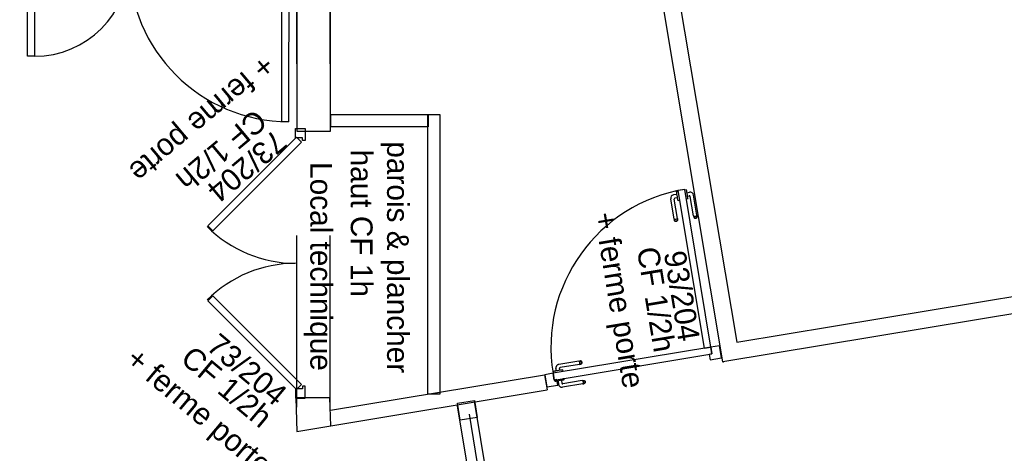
# Model space of a CAD drawing. Header units: millimetres. Extents: x -15 to 127, y -65 to 67.
# Tile 70 of 256: x 38.967 to 39.54, y -52.49 to -52.238. Entities that reach past the tile are written whole.
import ezdxf

# ---------------------------------------------------------------- set-up
doc = ezdxf.new("R2010")
doc.units = ezdxf.units.MM
doc.header["$MEASUREMENT"] = 0
doc.linetypes.add('PC_DASH_2', pattern=[0.125, 0.055556, -0.069444])
doc.linetypes.add('PC_DASH_3', pattern=[0.055556, 0.027778, -0.027778])
doc.layers.add('Calque 5', color=7, linetype='Continuous')
doc.styles.get("Standard").update_dxf_attribs({"font": 'BKANT.TTF'})

# ---------------------------------------------------------------- blocks, each defined once
blk = doc.blocks.new('PD_26547')
at = {"layer": 'Calque 5', "color": 0}
for points in [[(15.3415, -38.35171), (15.3415, -38.34621), (15.3345, -38.34621), (15.3345, -38.34771), (15.336, -38.34771), (15.336, -38.35171), (15.3415, -38.35171)], [(15.332, -38.3517), (15.336, -38.35171), (15.33595, -38.44471), (15.33195, -38.4447), (15.332, -38.3517)]]:
    blk.add_lwpolyline(points, dxfattribs=at)
blk.add_arc((15.336, -38.35171), 0.093, 179.97222, 269.97222, dxfattribs=at)
blk = doc.blocks.new('PD_26549')
at = {"layer": 'Calque 5', "color": 0}
for points in [[(15.1785, -38.35164), (15.1785, -38.34614), (15.1855, -38.34614), (15.1855, -38.34764), (15.184, -38.34764), (15.184, -38.35164), (15.1785, -38.35164)], [(15.184, -38.35164), (15.188, -38.35164), (15.18797, -38.40664), (15.18397, -38.40664), (15.184, -38.35164)]]:
    blk.add_lwpolyline(points, dxfattribs=at)
blk = doc.blocks.new('PD_26548')
at = {"layer": 'Calque 5', "color": 0}
blk.add_arc((15.188, -38.35164), 0.055, 269.97222, 359.97083, dxfattribs=at)
at = {"layer": 'Calque 5'}
blk.add_blockref('PD_26549', (0, 0), dxfattribs=at)
blk = doc.blocks.new('PD_26546')
at = {"layer": 'Calque 5'}
for name in ['PD_26548', 'PD_26547']:
    blk.add_blockref(name, (0, 0), dxfattribs=at)
blk = doc.blocks.new('PD_26674')
at = {"layer": 'Calque 5', "color": 0}
for points in [[(15.34003, -38.44866), (15.34553, -38.44866), (15.34553, -38.45566), (15.34403, -38.45566), (15.34403, -38.45416), (15.34003, -38.45416), (15.34003, -38.44866)], [(15.28889, -38.50537), (15.29172, -38.5082), (15.34334, -38.45658), (15.34051, -38.45376), (15.28889, -38.50537)], [(15.34051, -38.60057), (15.34334, -38.59774), (15.29172, -38.54612), (15.28889, -38.54895), (15.34051, -38.60057)], [(15.34003, -38.60567), (15.34553, -38.60567), (15.34553, -38.59867), (15.34403, -38.59867), (15.34403, -38.60017), (15.34003, -38.60017), (15.34003, -38.60567)]]:
    blk.add_lwpolyline(points, dxfattribs=at)
for centre, start, end in [((15.34003, -38.45416), 225.042, 270), ((15.34003, -38.60017), 90, 134.958)]:
    blk.add_arc(centre, 0.073, start, end, dxfattribs=at)
blk = doc.blocks.new('PD_26917')
at = {"layer": 'Calque 5', "color": 0}
for p, q in [((15.56664, -38.4845), (15.56663, -38.4845)), ((15.56761, -38.48434), (15.56664, -38.4845)), ((15.56762, -38.48434), (15.56761, -38.48434)), ((15.56765, -38.4845), (15.56762, -38.48434)), ((15.56773, -38.48496), (15.56765, -38.4845)), ((15.56784, -38.48567), (15.56773, -38.48496)), ((15.56799, -38.48654), (15.56784, -38.48567)), ((15.5679, -38.48603), (15.5694, -38.48578)), ((15.56814, -38.48747), (15.56799, -38.48654)), ((15.56753, -38.48983), (15.56752, -38.48983)), ((15.5685, -38.48967), (15.56753, -38.48983)), ((15.56829, -38.48834), (15.56814, -38.48747)), ((15.56823, -38.48798), (15.56926, -38.4878)), ((15.5684, -38.48905), (15.56829, -38.48834)), ((15.56848, -38.48951), (15.5684, -38.48905)), ((15.56851, -38.48967), (15.56848, -38.48951)), ((15.56851, -38.48967), (15.5685, -38.48967)), ((15.57171, -38.49949), (15.56984, -38.48822)), ((15.57365, -38.49917), (15.57171, -38.48743)), ((15.57171, -38.49949), (15.57181, -38.5001)), ((15.57181, -38.5001), (15.57184, -38.50031)), ((15.57184, -38.50031), (15.57201, -38.50062)), ((15.57185, -38.49964), (15.5721, -38.49974)), ((15.57197, -38.50037), (15.57223, -38.50057)), ((15.57201, -38.50062), (15.57228, -38.50084)), ((15.5721, -38.49974), (15.57241, -38.49978)), ((15.57223, -38.50057), (15.57256, -38.50067)), ((15.57228, -38.50084), (15.5726, -38.50097)), ((15.57241, -38.49978), (15.57275, -38.49975)), ((15.57256, -38.50067), (15.5729, -38.50067)), ((15.5726, -38.50097), (15.57295, -38.50097)), ((15.57275, -38.49975), (15.57308, -38.49967)), ((15.5729, -38.50067), (15.57323, -38.50056)), ((15.57295, -38.50097), (15.57328, -38.50085)), ((15.57308, -38.49967), (15.57337, -38.49953)), ((15.57323, -38.50056), (15.5735, -38.50036)), ((15.57328, -38.50085), (15.57355, -38.50063)), ((15.57337, -38.49953), (15.57356, -38.49935)), ((15.5735, -38.50036), (15.57368, -38.50008)), ((15.57355, -38.50063), (15.57373, -38.50033)), ((15.57365, -38.49917), (15.57375, -38.49978)), ((15.57373, -38.50033), (15.57379, -38.49999)), ((15.57375, -38.49978), (15.57379, -38.49999))]:
    blk.add_line(p, q, dxfattribs=at)
for centre, radius in [((15.56973, -38.48776), 0.002), ((15.56934, -38.4883), 0.000501)]:
    blk.add_arc(centre, radius, 9.41528, 99.41528, dxfattribs=at)
blk = doc.blocks.new('PD_26918')
at = {"layer": 'Calque 5', "color": 0}
for p, q in [((15.56208, -38.487), (15.56007, -38.48733)), ((15.56182, -38.48546), (15.56179, -38.4853)), ((15.56179, -38.4853), (15.5618, -38.4853)), ((15.5618, -38.4853), (15.56277, -38.48514)), ((15.5619, -38.48593), (15.56182, -38.48546)), ((15.56202, -38.48664), (15.5619, -38.48593)), ((15.56216, -38.48751), (15.56202, -38.48664)), ((15.56277, -38.48514), (15.56278, -38.48514)), ((15.56037, -38.50137), (15.55842, -38.48963)), ((15.56232, -38.50105), (15.56045, -38.48977)), ((15.5624, -38.48894), (15.56086, -38.4892)), ((15.56231, -38.48843), (15.56216, -38.48751)), ((15.56246, -38.4893), (15.56231, -38.48843)), ((15.56258, -38.49001), (15.56246, -38.4893)), ((15.56265, -38.49048), (15.56258, -38.49001)), ((15.56268, -38.49064), (15.56265, -38.49048)), ((15.56268, -38.49064), (15.56269, -38.49064)), ((15.56269, -38.49064), (15.56366, -38.49048)), ((15.56366, -38.49048), (15.56367, -38.49047)), ((15.56037, -38.50137), (15.56047, -38.50198)), ((15.56047, -38.50198), (15.56051, -38.50219)), ((15.56076, -38.50162), (15.56051, -38.50152)), ((15.56068, -38.5025), (15.56051, -38.50219)), ((15.5609, -38.50245), (15.56064, -38.50225)), ((15.56094, -38.50272), (15.56068, -38.5025)), ((15.56107, -38.50166), (15.56076, -38.50162)), ((15.56122, -38.50255), (15.5609, -38.50245)), ((15.56127, -38.50285), (15.56094, -38.50272)), ((15.56141, -38.50163), (15.56107, -38.50166)), ((15.56156, -38.50255), (15.56122, -38.50255)), ((15.56161, -38.50285), (15.56127, -38.50285)), ((15.56175, -38.50155), (15.56141, -38.50163)), ((15.56189, -38.50244), (15.56156, -38.50255)), ((15.56194, -38.50273), (15.56161, -38.50285)), ((15.56203, -38.50141), (15.56175, -38.50155)), ((15.56217, -38.50224), (15.56189, -38.50244)), ((15.56221, -38.50251), (15.56194, -38.50273)), ((15.56223, -38.50123), (15.56203, -38.50141)), ((15.56235, -38.50196), (15.56217, -38.50224)), ((15.56239, -38.50221), (15.56221, -38.50251)), ((15.56232, -38.50105), (15.56242, -38.50166)), ((15.56245, -38.50187), (15.56239, -38.50221)), ((15.56242, -38.50166), (15.56245, -38.50187))]:
    blk.add_line(p, q, dxfattribs=at)
for centre, radius in [((15.5604, -38.48931), 0.002), ((15.56094, -38.48969), 0.000501)]:
    blk.add_arc(centre, radius, 99.41528, 189.41528, dxfattribs=at)
blk = doc.blocks.new('PD_26916')
at = {"layer": 'Calque 5'}
for name in ['PD_26918', 'PD_26917']:
    blk.add_blockref(name, (0, 0), dxfattribs=at)
blk = doc.blocks.new('PD_26921')
at = {"layer": 'Calque 5', "color": 0, "linetype": 'PC_DASH_3'}
for p, q in [((15.50497, -38.58409), (15.49323, -38.58604)), ((15.50497, -38.58409), (15.50558, -38.58399)), ((15.50533, -38.58438), (15.50516, -38.58418)), ((15.50547, -38.58466), (15.50533, -38.58438)), ((15.50556, -38.585), (15.50547, -38.58466)), ((15.50558, -38.58399), (15.5058, -38.58396)), ((15.50614, -38.58402), (15.5058, -38.58396)), ((15.50616, -38.58424), (15.50589, -38.58406)), ((15.50644, -38.5842), (15.50614, -38.58402)), ((15.50636, -38.58452), (15.50616, -38.58424)), ((15.50647, -38.58484), (15.50636, -38.58452)), ((15.50666, -38.58447), (15.50644, -38.5842)), ((15.50648, -38.58519), (15.50647, -38.58484)), ((15.50677, -38.58479), (15.50666, -38.58447)), ((15.50677, -38.58514), (15.50677, -38.58479)), ((15.4903, -38.5901), (15.49014, -38.59012)), ((15.49014, -38.59012), (15.49014, -38.59013)), ((15.49014, -38.59013), (15.4903, -38.5911)), ((15.49076, -38.59002), (15.4903, -38.5901)), ((15.49147, -38.5899), (15.49076, -38.59002)), ((15.49234, -38.58976), (15.49147, -38.5899)), ((15.49184, -38.58984), (15.49159, -38.58834)), ((15.49327, -38.58961), (15.49234, -38.58976)), ((15.49414, -38.58946), (15.49327, -38.58961)), ((15.49378, -38.58952), (15.49361, -38.58849)), ((15.5053, -38.58604), (15.49402, -38.58791)), ((15.49485, -38.58934), (15.49414, -38.58946)), ((15.49531, -38.58927), (15.49485, -38.58934)), ((15.49548, -38.58924), (15.49531, -38.58927)), ((15.49548, -38.58924), (15.49548, -38.58925)), ((15.49548, -38.58925), (15.49564, -38.59022)), ((15.49564, -38.59022), (15.49564, -38.59023)), ((15.5053, -38.58604), (15.5059, -38.58594)), ((15.50544, -38.58589), (15.50554, -38.58565)), ((15.50554, -38.58565), (15.50558, -38.58534)), ((15.50558, -38.58534), (15.50556, -38.585)), ((15.5059, -38.58594), (15.50612, -38.5859)), ((15.50612, -38.5859), (15.50642, -38.58573)), ((15.50617, -38.58577), (15.50637, -38.58551)), ((15.50637, -38.58551), (15.50648, -38.58519)), ((15.50642, -38.58573), (15.50665, -38.58547)), ((15.50665, -38.58547), (15.50677, -38.58514)), ((15.4903, -38.5911), (15.4903, -38.59111))]:
    blk.add_line(p, q, dxfattribs=at)
for centre, radius in [((15.49356, -38.58802), 0.002), ((15.4941, -38.5884), 0.000501)]:
    blk.add_arc(centre, radius, 99.41528, 189.41528, dxfattribs=at)
blk = doc.blocks.new('PD_26922')
at = {"layer": 'Calque 5', "color": 0, "linetype": 'PC_DASH_3'}
for p, q in [((15.49095, -38.59497), (15.49094, -38.59496)), ((15.49111, -38.59594), (15.49095, -38.59497)), ((15.49127, -38.59593), (15.49111, -38.59595)), ((15.49111, -38.59595), (15.49111, -38.59594)), ((15.49173, -38.59585), (15.49127, -38.59593)), ((15.49244, -38.59573), (15.49173, -38.59585)), ((15.49331, -38.59559), (15.49244, -38.59573)), ((15.4928, -38.59567), (15.49313, -38.59768)), ((15.49424, -38.59543), (15.49331, -38.59559)), ((15.49511, -38.59529), (15.49424, -38.59543)), ((15.49475, -38.59535), (15.495, -38.59689)), ((15.49582, -38.59517), (15.49511, -38.59529)), ((15.50685, -38.59543), (15.49558, -38.5973)), ((15.49628, -38.59509), (15.49582, -38.59517)), ((15.49628, -38.59409), (15.49628, -38.59408)), ((15.49644, -38.59506), (15.49628, -38.59409)), ((15.49644, -38.59507), (15.49628, -38.59509)), ((15.49644, -38.59507), (15.49644, -38.59506)), ((15.50685, -38.59543), (15.50746, -38.59533)), ((15.50704, -38.59552), (15.50721, -38.59572)), ((15.50721, -38.59572), (15.50735, -38.596)), ((15.50735, -38.596), (15.50744, -38.59633)), ((15.50744, -38.59633), (15.50746, -38.59668)), ((15.50746, -38.59533), (15.50768, -38.5953)), ((15.50768, -38.5953), (15.50802, -38.59536)), ((15.50777, -38.5954), (15.50804, -38.59558)), ((15.50802, -38.59536), (15.50832, -38.59554)), ((15.50804, -38.59558), (15.50824, -38.59585)), ((15.50824, -38.59585), (15.50835, -38.59618)), ((15.50832, -38.59554), (15.50854, -38.5958)), ((15.50835, -38.59618), (15.50836, -38.59653)), ((15.50854, -38.5958), (15.50865, -38.59613)), ((15.50865, -38.59613), (15.50865, -38.59648)), ((15.50718, -38.59738), (15.49544, -38.59932)), ((15.50718, -38.59738), (15.50778, -38.59728)), ((15.50742, -38.59699), (15.50732, -38.59723)), ((15.50746, -38.59668), (15.50742, -38.59699)), ((15.50778, -38.59728), (15.508, -38.59724)), ((15.5083, -38.59707), (15.508, -38.59724)), ((15.50825, -38.59685), (15.50805, -38.59711)), ((15.50836, -38.59653), (15.50825, -38.59685)), ((15.50853, -38.59681), (15.5083, -38.59707)), ((15.50865, -38.59648), (15.50853, -38.59681))]:
    blk.add_line(p, q, dxfattribs=at)
for centre, radius in [((15.49511, -38.59735), 0.002), ((15.4955, -38.59681), 0.000501)]:
    blk.add_arc(centre, radius, 189.41528, 279.41528, dxfattribs=at)
blk = doc.blocks.new('PD_26920')
at = {"layer": 'Calque 5'}
for name in ['PD_26921', 'PD_26922']:
    blk.add_blockref(name, (0, 0), dxfattribs=at)
blk = doc.blocks.new('PD_26919')
at = {"layer": 'Calque 5', "color": 0, "linetype": 'PC_DASH_3'}
blk.add_lwpolyline([(15.48991, -38.59118), (15.49057, -38.59513), (15.58244, -38.5799), (15.58178, -38.57594), (15.48991, -38.59118)], dxfattribs=at)
at = {"layer": 'Calque 5'}
blk.add_blockref('PD_26920', (0, 0), dxfattribs=at)
blk = doc.blocks.new('PD_26915')
at = {"layer": 'Calque 5', "color": 0}
for points in [[(15.56657, -38.48411), (15.56262, -38.48476), (15.57785, -38.57663), (15.5818, -38.57598), (15.56657, -38.48411)], [(15.58246, -38.57993), (15.58089, -38.58019), (15.58141, -38.58335), (15.58792, -38.58227), (15.58674, -38.57516), (15.5818, -38.57598), (15.58246, -38.57993)], [(15.48632, -38.59912), (15.49268, -38.59807), (15.49215, -38.5949), (15.49059, -38.59517), (15.48993, -38.59121), (15.48514, -38.59201), (15.48632, -38.59912)]]:
    blk.add_lwpolyline(points, dxfattribs=at)
blk.add_arc((15.5818, -38.57598), 0.09313, 99.41528, 189.41528, dxfattribs=at)
at = {"layer": 'Calque 5'}
for name in ['PD_26916', 'PD_26919']:
    blk.add_blockref(name, (0, 0), dxfattribs=at)
blk = doc.blocks.new('PD_27890')
at = {"layer": 'Calque 5', "color": 0}
for points in [[(15.3415, -38.35171), (15.3415, -38.34621), (15.3345, -38.34621), (15.3345, -38.34771), (15.336, -38.34771), (15.336, -38.35171), (15.3415, -38.35171)], [(15.332, -38.3517), (15.336, -38.35171), (15.33595, -38.44471), (15.33195, -38.4447), (15.332, -38.3517)]]:
    blk.add_lwpolyline(points, dxfattribs=at)
blk.add_arc((15.336, -38.35171), 0.093, 179.97222, 269.97222, dxfattribs=at)
blk = doc.blocks.new('PD_27892')
at = {"layer": 'Calque 5', "color": 0}
for points in [[(15.1785, -38.35164), (15.1785, -38.34614), (15.1855, -38.34614), (15.1855, -38.34764), (15.184, -38.34764), (15.184, -38.35164), (15.1785, -38.35164)], [(15.184, -38.35164), (15.188, -38.35164), (15.18797, -38.40664), (15.18397, -38.40664), (15.184, -38.35164)]]:
    blk.add_lwpolyline(points, dxfattribs=at)
blk = doc.blocks.new('PD_27891')
at = {"layer": 'Calque 5', "color": 0}
blk.add_arc((15.188, -38.35164), 0.055, 269.97222, 359.97083, dxfattribs=at)
at = {"layer": 'Calque 5'}
blk.add_blockref('PD_27892', (0, 0), dxfattribs=at)
blk = doc.blocks.new('PD_27889')
at = {"layer": 'Calque 5'}
for name in ['PD_27891', 'PD_27890']:
    blk.add_blockref(name, (0, 0), dxfattribs=at)
blk = doc.blocks.new('PD_28017')
at = {"layer": 'Calque 5', "color": 0}
for points in [[(15.34003, -38.44866), (15.34553, -38.44866), (15.34553, -38.45566), (15.34403, -38.45566), (15.34403, -38.45416), (15.34003, -38.45416), (15.34003, -38.44866)], [(15.28889, -38.50537), (15.29172, -38.5082), (15.34334, -38.45658), (15.34051, -38.45376), (15.28889, -38.50537)], [(15.34051, -38.60057), (15.34334, -38.59774), (15.29172, -38.54612), (15.28889, -38.54895), (15.34051, -38.60057)], [(15.34003, -38.60567), (15.34553, -38.60567), (15.34553, -38.59867), (15.34403, -38.59867), (15.34403, -38.60017), (15.34003, -38.60017), (15.34003, -38.60567)]]:
    blk.add_lwpolyline(points, dxfattribs=at)
for centre, start, end in [((15.34003, -38.45416), 225.042, 270), ((15.34003, -38.60017), 90, 134.958)]:
    blk.add_arc(centre, 0.073, start, end, dxfattribs=at)
blk = doc.blocks.new('PD_28260')
at = {"layer": 'Calque 5', "color": 0}
for p, q in [((15.56664, -38.4845), (15.56663, -38.4845)), ((15.56761, -38.48434), (15.56664, -38.4845)), ((15.56762, -38.48434), (15.56761, -38.48434)), ((15.56765, -38.4845), (15.56762, -38.48434)), ((15.56773, -38.48496), (15.56765, -38.4845)), ((15.56784, -38.48567), (15.56773, -38.48496)), ((15.56799, -38.48654), (15.56784, -38.48567)), ((15.5679, -38.48603), (15.5694, -38.48578)), ((15.56814, -38.48747), (15.56799, -38.48654)), ((15.56753, -38.48983), (15.56752, -38.48983)), ((15.5685, -38.48967), (15.56753, -38.48983)), ((15.56829, -38.48834), (15.56814, -38.48747)), ((15.56823, -38.48798), (15.56926, -38.4878)), ((15.5684, -38.48905), (15.56829, -38.48834)), ((15.56848, -38.48951), (15.5684, -38.48905)), ((15.56851, -38.48967), (15.56848, -38.48951)), ((15.56851, -38.48967), (15.5685, -38.48967)), ((15.57171, -38.49949), (15.56984, -38.48822)), ((15.57365, -38.49917), (15.57171, -38.48743)), ((15.57171, -38.49949), (15.57181, -38.5001)), ((15.57181, -38.5001), (15.57184, -38.50031)), ((15.57184, -38.50031), (15.57201, -38.50062)), ((15.57185, -38.49964), (15.5721, -38.49974)), ((15.57197, -38.50037), (15.57223, -38.50057)), ((15.57201, -38.50062), (15.57228, -38.50084)), ((15.5721, -38.49974), (15.57241, -38.49978)), ((15.57223, -38.50057), (15.57256, -38.50067)), ((15.57228, -38.50084), (15.5726, -38.50097)), ((15.57241, -38.49978), (15.57275, -38.49975)), ((15.57256, -38.50067), (15.5729, -38.50067)), ((15.5726, -38.50097), (15.57295, -38.50097)), ((15.57275, -38.49975), (15.57308, -38.49967)), ((15.5729, -38.50067), (15.57323, -38.50056)), ((15.57295, -38.50097), (15.57328, -38.50085)), ((15.57308, -38.49967), (15.57337, -38.49953)), ((15.57323, -38.50056), (15.5735, -38.50036)), ((15.57328, -38.50085), (15.57355, -38.50063)), ((15.57337, -38.49953), (15.57356, -38.49935)), ((15.5735, -38.50036), (15.57368, -38.50008)), ((15.57355, -38.50063), (15.57373, -38.50033)), ((15.57365, -38.49917), (15.57375, -38.49978)), ((15.57373, -38.50033), (15.57379, -38.49999)), ((15.57375, -38.49978), (15.57379, -38.49999))]:
    blk.add_line(p, q, dxfattribs=at)
for centre, radius in [((15.56973, -38.48776), 0.002), ((15.56934, -38.4883), 0.000501)]:
    blk.add_arc(centre, radius, 9.41528, 99.41528, dxfattribs=at)
blk = doc.blocks.new('PD_28261')
at = {"layer": 'Calque 5', "color": 0}
for p, q in [((15.56208, -38.487), (15.56007, -38.48733)), ((15.56182, -38.48546), (15.56179, -38.4853)), ((15.56179, -38.4853), (15.5618, -38.4853)), ((15.5618, -38.4853), (15.56277, -38.48514)), ((15.5619, -38.48593), (15.56182, -38.48546)), ((15.56202, -38.48664), (15.5619, -38.48593)), ((15.56216, -38.48751), (15.56202, -38.48664)), ((15.56277, -38.48514), (15.56278, -38.48514)), ((15.56037, -38.50137), (15.55842, -38.48963)), ((15.56232, -38.50105), (15.56045, -38.48977)), ((15.5624, -38.48894), (15.56086, -38.4892)), ((15.56231, -38.48843), (15.56216, -38.48751)), ((15.56246, -38.4893), (15.56231, -38.48843)), ((15.56258, -38.49001), (15.56246, -38.4893)), ((15.56265, -38.49048), (15.56258, -38.49001)), ((15.56268, -38.49064), (15.56265, -38.49048)), ((15.56268, -38.49064), (15.56269, -38.49064)), ((15.56269, -38.49064), (15.56366, -38.49048)), ((15.56366, -38.49048), (15.56367, -38.49047)), ((15.56037, -38.50137), (15.56047, -38.50198)), ((15.56047, -38.50198), (15.56051, -38.50219)), ((15.56076, -38.50162), (15.56051, -38.50152)), ((15.56068, -38.5025), (15.56051, -38.50219)), ((15.5609, -38.50245), (15.56064, -38.50225)), ((15.56094, -38.50272), (15.56068, -38.5025)), ((15.56107, -38.50166), (15.56076, -38.50162)), ((15.56122, -38.50255), (15.5609, -38.50245)), ((15.56127, -38.50285), (15.56094, -38.50272)), ((15.56141, -38.50163), (15.56107, -38.50166)), ((15.56156, -38.50255), (15.56122, -38.50255)), ((15.56161, -38.50285), (15.56127, -38.50285)), ((15.56175, -38.50155), (15.56141, -38.50163)), ((15.56189, -38.50244), (15.56156, -38.50255)), ((15.56194, -38.50273), (15.56161, -38.50285)), ((15.56203, -38.50141), (15.56175, -38.50155)), ((15.56217, -38.50224), (15.56189, -38.50244)), ((15.56221, -38.50251), (15.56194, -38.50273)), ((15.56223, -38.50123), (15.56203, -38.50141)), ((15.56235, -38.50196), (15.56217, -38.50224)), ((15.56239, -38.50221), (15.56221, -38.50251)), ((15.56232, -38.50105), (15.56242, -38.50166)), ((15.56245, -38.50187), (15.56239, -38.50221)), ((15.56242, -38.50166), (15.56245, -38.50187))]:
    blk.add_line(p, q, dxfattribs=at)
for centre, radius in [((15.5604, -38.48931), 0.002), ((15.56094, -38.48969), 0.000501)]:
    blk.add_arc(centre, radius, 99.41528, 189.41528, dxfattribs=at)
blk = doc.blocks.new('PD_28259')
at = {"layer": 'Calque 5'}
for name in ['PD_28261', 'PD_28260']:
    blk.add_blockref(name, (0, 0), dxfattribs=at)
blk = doc.blocks.new('PD_28264')
at = {"layer": 'Calque 5', "color": 0, "linetype": 'PC_DASH_3'}
for p, q in [((15.50497, -38.58409), (15.49323, -38.58604)), ((15.50497, -38.58409), (15.50558, -38.58399)), ((15.50533, -38.58438), (15.50516, -38.58418)), ((15.50547, -38.58466), (15.50533, -38.58438)), ((15.50556, -38.585), (15.50547, -38.58466)), ((15.50558, -38.58399), (15.5058, -38.58396)), ((15.50614, -38.58402), (15.5058, -38.58396)), ((15.50616, -38.58424), (15.50589, -38.58406)), ((15.50644, -38.5842), (15.50614, -38.58402)), ((15.50636, -38.58452), (15.50616, -38.58424)), ((15.50647, -38.58484), (15.50636, -38.58452)), ((15.50666, -38.58447), (15.50644, -38.5842)), ((15.50648, -38.58519), (15.50647, -38.58484)), ((15.50677, -38.58479), (15.50666, -38.58447)), ((15.50677, -38.58514), (15.50677, -38.58479)), ((15.4903, -38.5901), (15.49014, -38.59012)), ((15.49014, -38.59012), (15.49014, -38.59013)), ((15.49014, -38.59013), (15.4903, -38.5911)), ((15.49076, -38.59002), (15.4903, -38.5901)), ((15.49147, -38.5899), (15.49076, -38.59002)), ((15.49234, -38.58976), (15.49147, -38.5899)), ((15.49184, -38.58984), (15.49159, -38.58834)), ((15.49327, -38.58961), (15.49234, -38.58976)), ((15.49414, -38.58946), (15.49327, -38.58961)), ((15.49378, -38.58952), (15.49361, -38.58849)), ((15.5053, -38.58604), (15.49402, -38.58791)), ((15.49485, -38.58934), (15.49414, -38.58946)), ((15.49531, -38.58927), (15.49485, -38.58934)), ((15.49548, -38.58924), (15.49531, -38.58927)), ((15.49548, -38.58924), (15.49548, -38.58925)), ((15.49548, -38.58925), (15.49564, -38.59022)), ((15.49564, -38.59022), (15.49564, -38.59023)), ((15.5053, -38.58604), (15.5059, -38.58594)), ((15.50544, -38.58589), (15.50554, -38.58565)), ((15.50554, -38.58565), (15.50558, -38.58534)), ((15.50558, -38.58534), (15.50556, -38.585)), ((15.5059, -38.58594), (15.50612, -38.5859)), ((15.50612, -38.5859), (15.50642, -38.58573)), ((15.50617, -38.58577), (15.50637, -38.58551)), ((15.50637, -38.58551), (15.50648, -38.58519)), ((15.50642, -38.58573), (15.50665, -38.58547)), ((15.50665, -38.58547), (15.50677, -38.58514)), ((15.4903, -38.5911), (15.4903, -38.59111))]:
    blk.add_line(p, q, dxfattribs=at)
for centre, radius in [((15.49356, -38.58802), 0.002), ((15.4941, -38.5884), 0.000501)]:
    blk.add_arc(centre, radius, 99.41528, 189.41528, dxfattribs=at)
blk = doc.blocks.new('PD_28265')
at = {"layer": 'Calque 5', "color": 0, "linetype": 'PC_DASH_3'}
for p, q in [((15.49095, -38.59497), (15.49094, -38.59496)), ((15.49111, -38.59594), (15.49095, -38.59497)), ((15.49127, -38.59593), (15.49111, -38.59595)), ((15.49111, -38.59595), (15.49111, -38.59594)), ((15.49173, -38.59585), (15.49127, -38.59593)), ((15.49244, -38.59573), (15.49173, -38.59585)), ((15.49331, -38.59559), (15.49244, -38.59573)), ((15.4928, -38.59567), (15.49313, -38.59768)), ((15.49424, -38.59543), (15.49331, -38.59559)), ((15.49511, -38.59529), (15.49424, -38.59543)), ((15.49475, -38.59535), (15.495, -38.59689)), ((15.49582, -38.59517), (15.49511, -38.59529)), ((15.50685, -38.59543), (15.49558, -38.5973)), ((15.49628, -38.59509), (15.49582, -38.59517)), ((15.49628, -38.59409), (15.49628, -38.59408)), ((15.49644, -38.59506), (15.49628, -38.59409)), ((15.49644, -38.59507), (15.49628, -38.59509)), ((15.49644, -38.59507), (15.49644, -38.59506)), ((15.50685, -38.59543), (15.50746, -38.59533)), ((15.50704, -38.59552), (15.50721, -38.59572)), ((15.50721, -38.59572), (15.50735, -38.596)), ((15.50735, -38.596), (15.50744, -38.59633)), ((15.50744, -38.59633), (15.50746, -38.59668)), ((15.50746, -38.59533), (15.50768, -38.5953)), ((15.50768, -38.5953), (15.50802, -38.59536)), ((15.50777, -38.5954), (15.50804, -38.59558)), ((15.50802, -38.59536), (15.50832, -38.59554)), ((15.50804, -38.59558), (15.50824, -38.59585)), ((15.50824, -38.59585), (15.50835, -38.59618)), ((15.50832, -38.59554), (15.50854, -38.5958)), ((15.50835, -38.59618), (15.50836, -38.59653)), ((15.50854, -38.5958), (15.50865, -38.59613)), ((15.50865, -38.59613), (15.50865, -38.59648)), ((15.50718, -38.59738), (15.49544, -38.59932)), ((15.50718, -38.59738), (15.50778, -38.59728)), ((15.50742, -38.59699), (15.50732, -38.59723)), ((15.50746, -38.59668), (15.50742, -38.59699)), ((15.50778, -38.59728), (15.508, -38.59724)), ((15.5083, -38.59707), (15.508, -38.59724)), ((15.50825, -38.59685), (15.50805, -38.59711)), ((15.50836, -38.59653), (15.50825, -38.59685)), ((15.50853, -38.59681), (15.5083, -38.59707)), ((15.50865, -38.59648), (15.50853, -38.59681))]:
    blk.add_line(p, q, dxfattribs=at)
for centre, radius in [((15.49511, -38.59735), 0.002), ((15.4955, -38.59681), 0.000501)]:
    blk.add_arc(centre, radius, 189.41528, 279.41528, dxfattribs=at)
blk = doc.blocks.new('PD_28263')
at = {"layer": 'Calque 5'}
for name in ['PD_28264', 'PD_28265']:
    blk.add_blockref(name, (0, 0), dxfattribs=at)
blk = doc.blocks.new('PD_28262')
at = {"layer": 'Calque 5', "color": 0, "linetype": 'PC_DASH_3'}
blk.add_lwpolyline([(15.48991, -38.59118), (15.49057, -38.59513), (15.58244, -38.5799), (15.58178, -38.57594), (15.48991, -38.59118)], dxfattribs=at)
at = {"layer": 'Calque 5'}
blk.add_blockref('PD_28263', (0, 0), dxfattribs=at)
blk = doc.blocks.new('PD_28258')
at = {"layer": 'Calque 5', "color": 0}
for points in [[(15.56657, -38.48411), (15.56262, -38.48476), (15.57785, -38.57663), (15.5818, -38.57598), (15.56657, -38.48411)], [(15.58246, -38.57993), (15.58089, -38.58019), (15.58141, -38.58335), (15.58792, -38.58227), (15.58674, -38.57516), (15.5818, -38.57598), (15.58246, -38.57993)], [(15.48632, -38.59912), (15.49268, -38.59807), (15.49215, -38.5949), (15.49059, -38.59517), (15.48993, -38.59121), (15.48514, -38.59201), (15.48632, -38.59912)]]:
    blk.add_lwpolyline(points, dxfattribs=at)
blk.add_arc((15.5818, -38.57598), 0.09313, 99.41528, 189.41528, dxfattribs=at)
at = {"layer": 'Calque 5'}
for name in ['PD_28259', 'PD_28262']:
    blk.add_blockref(name, (0, 0), dxfattribs=at)

msp = doc.modelspace()

# ---------------------------------------------------------------- linework, layer by layer
at = {"layer": 'Calque 5', "color": 0, "linetype": 'PC_DASH_2'}
for p, q in [((39.1277, -50.5635), (39.1277, -52.47775)), ((39.1277, -50.5635), (39.1277, -52.47775)), ((39.1277, -50.5635), (39.1277, -52.47775)), ((39.1277, -50.5635), (39.1277, -52.47775)), ((39.1471, -50.5635), (39.1471, -52.47453)), ((39.1471, -50.5635), (39.1471, -52.47453)), ((39.1471, -50.5635), (39.1471, -52.47453)), ((39.1471, -50.5635), (39.1471, -52.47453))]:
    msp.add_line(p, q, dxfattribs=at)
at = {"layer": 'Calque 5', "color": 0}
for p, q in [((39.31443, -52.01078), (39.38414, -52.42558)), ((39.31443, -52.01078), (39.38414, -52.42558)), ((39.37591, -52.43708), (39.3062, -52.02133)), ((39.37591, -52.43708), (39.3062, -52.02133)), ((39.38414, -52.42558), (39.69976, -52.37324)), ((39.38414, -52.42558), (39.69976, -52.37324)), ((39.70139, -52.38311), (39.37591, -52.43708)), ((39.70139, -52.38311), (39.37591, -52.43708)), ((39.14756, -52.46532), (39.27202, -52.44468)), ((39.14756, -52.46532), (39.27202, -52.44468)), ((39.27218, -52.44467), (39.27364, -52.45342)), ((39.27218, -52.44467), (39.27364, -52.45342)), ((39.14764, -52.47432), (39.27364, -52.45342)), ((39.14764, -52.47432), (39.27364, -52.45342)), ((39.2215, -52.4629), (39.22139, -52.46222)), ((39.2215, -52.4629), (39.22139, -52.46222)), ((39.25635, -52.67305), (39.2215, -52.4629)), ((39.25635, -52.67305), (39.2215, -52.4629)), ((39.23125, -52.46058), (39.23136, -52.46126)), ((39.23125, -52.46058), (39.23136, -52.46126)), ((39.23136, -52.46126), (39.26621, -52.67141)), ((39.23136, -52.46126), (39.26621, -52.67141)), ((39.22815, -52.46751), (39.26051, -52.66748)), ((39.22815, -52.46751), (39.26051, -52.66748))]:
    msp.add_line(p, q, dxfattribs=at)
for points in [[(39.14755, -52.30278), (39.14731, -51.9915), (39.14726, -51.9915), (39.12755, -51.99151), (39.12779, -52.30279), (39.14755, -52.30278)], [(39.14755, -52.30278), (39.14731, -51.9915), (39.14726, -51.9915), (39.12755, -51.99151), (39.12779, -52.30279), (39.14755, -52.30278)], [(39.20443, -52.29317), (39.20443, -52.30017), (39.14758, -52.30017), (39.14758, -52.29317), (39.20443, -52.29317)], [(39.20443, -52.29317), (39.20443, -52.30017), (39.14758, -52.30017), (39.14758, -52.29317), (39.20443, -52.29317)], [(39.21108, -52.45597), (39.20408, -52.45597), (39.20408, -52.29317), (39.21108, -52.29317), (39.21108, -52.45597)], [(39.21108, -52.45597), (39.20408, -52.45597), (39.20408, -52.29317), (39.21108, -52.29317), (39.21108, -52.45597)], [(39.12783, -52.4776), (39.14762, -52.47432), (39.147, -52.45814), (39.12724, -52.45814), (39.12792, -52.47771)], [(39.12783, -52.4776), (39.14762, -52.47432), (39.147, -52.45814), (39.12724, -52.45814), (39.12792, -52.47771)], [(39.22144, -52.46123), (39.23131, -52.4596), (39.23294, -52.46946), (39.22308, -52.4711), (39.22144, -52.46123)], [(39.22144, -52.46123), (39.23131, -52.4596), (39.23294, -52.46946), (39.22308, -52.4711), (39.22144, -52.46123)]]:
    msp.add_lwpolyline(points, dxfattribs=at)
msp.add_point((39.37617, -52.43704), dxfattribs=at)
msp.add_point((39.37617, -52.43704), dxfattribs=at)

# ---------------------------------------------------------------- block references
at = {"layer": 'Calque 5'}
for name in ['PD_26546', 'PD_27889', 'PD_26674', 'PD_28017', 'PD_26915', 'PD_28258']:
    msp.add_blockref(name, (23.78716, -13.85257), dxfattribs=at)

# ---------------------------------------------------------------- texts
at = {"layer": 'Calque 5', "color": 0, "insert": (36.61989, -50.97679), "char_height": 0.0251722, "width": 0.2645833, "attachment_point": 1}
msp.add_mtext('{\\fArial Black|b0|i0|c0|p34;Local ménage\\H1.573X; \\H0.6359X;\\P5,45 m2\\H1.268X; }', dxfattribs=at)
msp.add_mtext('{\\fArial Black|b0|i0|c0|p34;Local ménage\\H1.573X; \\H0.6359X;\\P5,45 m2\\H1.268X; }', dxfattribs=at)
at = {"layer": 'Calque 5', "color": 0, "attachment_point": 1}
for s, insert, char_height, width, rotation in [('{\\fArial Black|b0|i0|c0|p34;Dégagement\\P27,70 m2\\H1.458X; }', (39.08741, -51.26724), 0.0251722, 0.2469444, 270), ('{\\fArial Black|b0|i0|c0|p34;Dégagement\\P27,70 m2\\H1.458X; }', (39.08741, -51.26724), 0.0251722, 0.2469444, 270), ('{\\fArial Black|b0|i0|c0|p34;Télévision\\P40,00m2\\H1.458X; }', (39.52424, -51.96438), 0.0251722, 0.1940278, 270.02778), ('{\\fArial Black|b0|i0|c0|p34;Télévision\\P40,00m2\\H1.458X; }', (39.52424, -51.96438), 0.0251722, 0.1940278, 270.02778), ('{\\fArial Black|b0|i0|c0|p34;dép™t\\P8,00m2\\H1.458X; }', (39.28993, -52.10714), 0.0125861, 0.0529167, 267.72444), ('{\\fArial Black|b0|i0|c0|p34;dép™t\\P8,00m2\\H1.458X; }', (39.28993, -52.10714), 0.0125861, 0.0529167, 267.72444), ('{\\fArial|b0|i0|c0|p34;\\W0.98;     CF 1/2h\\P+ ferme porte}', (39.13017, -52.28346), 0.012678, 0.1058333, 220), ('{\\fArial|b0|i0|c0|p34;\\W0.98;     CF 1/2h\\P+ ferme porte}', (39.13017, -52.28346), 0.012678, 0.1058333, 220), ('{\\fArial|b0|i0|c0|p34;\\W0.98;73/204}', (39.12322, -52.311), 0.012678, 0.0529167, 220), ('{\\fArial|b0|i0|c0|p34;\\W0.98;73/204}', (39.12322, -52.311), 0.012678, 0.0529167, 220), ('{\\fArial|b0|i0|c0|p34;\\W0.98;parois & plancher\\P haut CF 1h}', (39.19311, -52.30868), 0.012678, 0.1411111, 270), ('{\\fArial|b0|i0|c0|p34;\\W0.98;parois & plancher\\P haut CF 1h}', (39.19311, -52.30868), 0.012678, 0.1411111, 270), ('{\\fArial|b0|i0|c0|p34;\\W0.98;Local technique}', (39.14842, -52.32077), 0.012678, 0.1234722, 270), ('{\\fArial|b0|i0|c0|p34;\\W0.98;Local technique}', (39.14842, -52.32077), 0.012678, 0.1234722, 270), ('{\\fArial|b0|i0|c0|p34;\\W0.98;     CF 1/2h\\P+ ferme porte}', (39.33438, -52.34547), 0.012678, 0.1058333, 279.41528), ('{\\fArial|b0|i0|c0|p34;\\W0.98;     CF 1/2h\\P+ ferme porte}', (39.33438, -52.34547), 0.012678, 0.1058333, 279.41528), ('{\\fArial|b0|i0|c0|p34;\\W0.98;93/204}', (39.35404, -52.37149), 0.012678, 0.0529167, 279.41528), ('{\\fArial|b0|i0|c0|p34;\\W0.98;93/204}', (39.35404, -52.37149), 0.012678, 0.0529167, 279.41528), ('{\\fArial|b0|i0|c0|p34;\\W0.98;73/204}', (39.08268, -52.41963), 0.012678, 0.0529167, 320), ('{\\fArial|b0|i0|c0|p34;\\W0.98;73/204}', (39.08268, -52.41963), 0.012678, 0.0529167, 320), ('{\\fArial|b0|i0|c0|p34;\\W0.98;     CF 1/2h\\P+ ferme porte}', (39.04909, -52.41142), 0.012678, 0.1058333, 320), ('{\\fArial|b0|i0|c0|p34;\\W0.98;     CF 1/2h\\P+ ferme porte}', (39.04909, -52.41142), 0.012678, 0.1058333, 320)]:
    msp.add_mtext(s, dxfattribs=dict(at, insert=insert, char_height=char_height, width=width, rotation=rotation))

doc.saveas('drawing.dxf')
